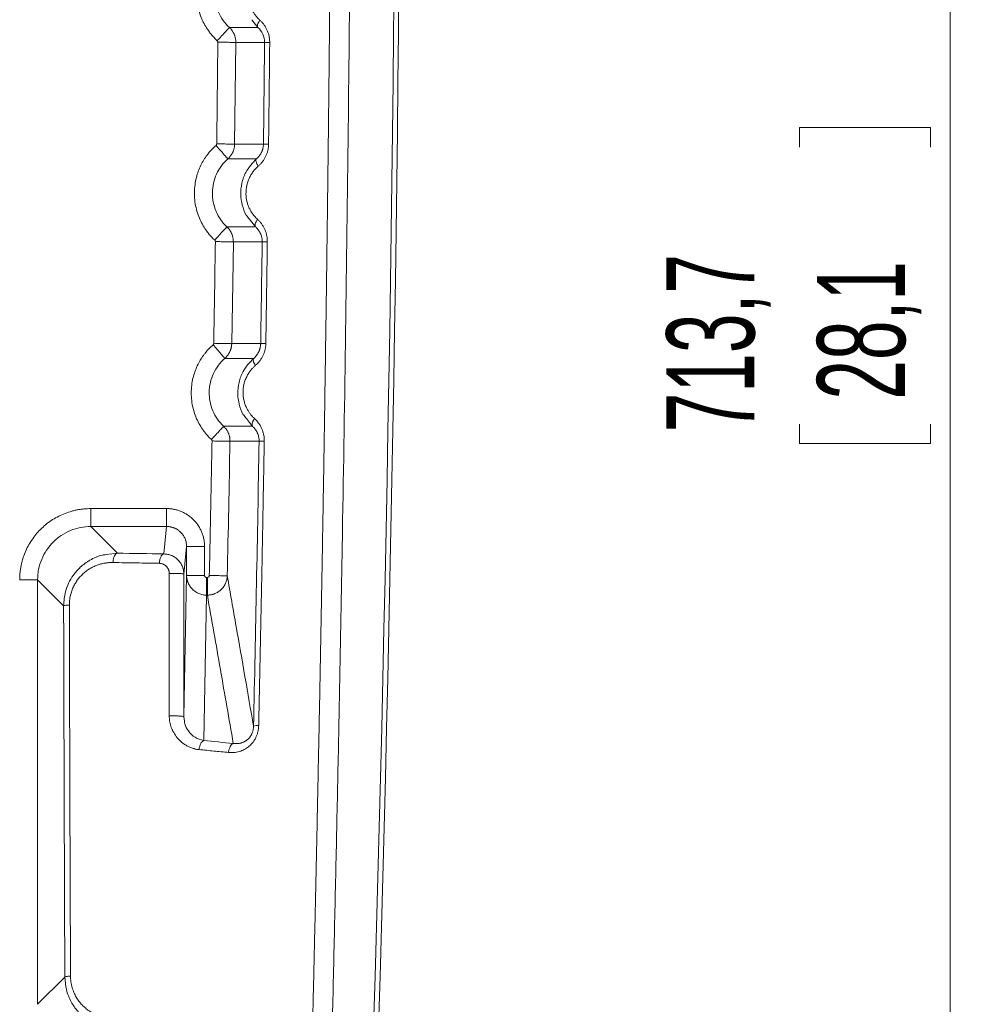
# Model space of a CAD drawing. Header units: millimetres. Extents: x 0 to 594, y 0 to 420.
# Tile 47 of 76: x 157 to 186, y 280 to 310. Entities that reach past the tile are written whole.
import ezdxf

# ---------------------------------------------------------------- set-up
doc = ezdxf.new("R2010")
doc.units = ezdxf.units.MM
doc.styles.add('SLDTEXTSTYLE1', font='TXT', dxfattribs={"width": 0.605})
doc.dimstyles.new('SLDDIMSTYLE0', dxfattribs={"dimtxt": 2.568319, "dimasz": 3.3, "dimexe": 0, "dimexo": 0.0625, "dimgap": 0.64208, "dimtad": 1, "dimdec": 1, "dimlfac": 5, "dimrnd": 1e-09, "dimzin": 12, "dimdsep": 46, "dimtxsty": 'SLDTEXTSTYLE1', "dimsah": 1, "dimcen": 0.09, "dimadec": 0, "dimazin": 3, "dimtfac": 1, "dimtdec": 1, "dimtofl": 0, "dimtmove": 0, "dimatfit": 3, "dimfxl": 1, "dimfrac": 2, "dimtolj": 1, "dimtzin": 12, "dimarcsym": 0})

# ---------------------------------------------------------------- blocks, each defined once
blk = doc.blocks.new('_D_15')
at = {"color": 7, "linetype": 'Continuous', "lineweight": 0}
for p, q in [((107.707, 372.909), (185.665, 372.909)), ((184.665, 230.163), (184.665, 372.909)), ((180.133, 305.701), (180.133, 306.289)), ((180.133, 306.289), (184.077, 306.289)), ((184.077, 306.289), (184.077, 305.701)), ((180.133, 297.371), (180.133, 296.783)), ((184.077, 296.783), (184.077, 297.371)), ((180.133, 296.783), (184.077, 296.783)), ((162.794, 230.163), (185.665, 230.163))]:
    blk.add_line(p, q, dxfattribs=at)
for points in [[(184.665, 372.909), (184.165, 369.609), (185.165, 369.609)], [(184.665, 230.163), (185.165, 233.463), (184.165, 233.463)]]:
    blk.add_solid(points, dxfattribs=at)
at = {"color": 7, "linetype": 'Continuous', "lineweight": 0, "char_height": 2.6458, "attachment_point": 1, "rotation": 90, "style": 'SLDTEXTSTYLE1'}
for s, insert in [('713,7', (176.135, 297.126)), ('28,1', (180.667, 298.106))]:
    blk.add_mtext(s, dxfattribs=dict(at, insert=insert))

msp = doc.modelspace()

# ---------------------------------------------------------------- linework, layer by layer
at = {"color": 8, "linetype": 'Continuous', "lineweight": 15}
for p, q in [((163.665, 309.529), (163.85, 309.293)), ((163.595, 303.534), (163.78, 303.297)), ((163.505, 297.538), (163.688, 297.303)), ((159.625, 293.491), (159.283, 293.447))]:
    msp.add_line(p, q, dxfattribs=at)
at = {"color": 7, "linetype": 'Continuous', "lineweight": 15}
for p, q in [((163.851, 309.294), (162.992, 309.294)), ((163.151, 305.788), (163.186, 308.847)), ((164.051, 308.847), (163.185, 308.847)), ((163.15, 305.788), (164.017, 305.789)), ((162.947, 305.345), (163.807, 305.345)), ((163.78, 303.298), (162.919, 303.298)), ((163.063, 299.79), (163.111, 302.85)), ((163.979, 302.85), (163.11, 302.85)), ((163.063, 299.79), (163.934, 299.79)), ((162.856, 299.348), (163.723, 299.348)), ((163.689, 297.304), (162.82, 297.304)), ((163.886, 296.854), (163.01, 296.854)), ((158.825, 294.831), (161.106, 294.831)), ((158.825, 294.291), (161.106, 294.291)), ((158.825, 294.291), (159.625, 293.491)), ((161.106, 294.291), (161.023, 293.466)), ((161.705, 293.69), (161.622, 292.86)), ((161.705, 293.69), (161.705, 292.822)), ((162.245, 293.69), (162.245, 292.822)), ((161.705, 292.822), (161.621, 288.572)), ((157.226, 279.927), (157.226, 292.692)), ((157.226, 292.692), (158.007, 291.911)), ((162.305, 292.761), (162.33, 292.761)), ((162.305, 292.23), (162.219, 287.856)), ((162.305, 292.23), (162.33, 292.23)), ((161.621, 288.572), (161.61, 288.579)), ((161.642, 288.439), (161.621, 288.572)), ((157.226, 279.927), (158.044, 280.745))]:
    msp.add_line(p, q, dxfattribs=at)
at = {"color": 7, "linetype": 'Continuous', "lineweight": 15, "flags": 128}
for points in [[(163.807, 305.345), (163.797, 305.331), (163.792, 305.312), (163.792, 305.288), (163.797, 305.261), (163.807, 305.23), (163.82, 305.197), (163.839, 305.162), (163.861, 305.126)], [(163.723, 299.348), (163.714, 299.334), (163.709, 299.315), (163.709, 299.292), (163.713, 299.266), (163.722, 299.236), (163.736, 299.203), (163.754, 299.169), (163.775, 299.134)]]:
    msp.add_lwpolyline(points, dxfattribs=at)
at = {"color": 7, "linetype": 'Continuous', "lineweight": 15}
for centre, radius, start, end in [((-1331.993, 324.311), 1500.147, 357.936937, 1.58947), ((-1331.993, 324.309), 1500, 357.936906, 1.58813), ((163.841, 287.85), 0.459, 86.039, 105.4907)]:
    msp.add_arc(centre, radius, start, end, dxfattribs=at)
for points, knots in [([(165.837, 365.134), (165.84, 364.904), (165.848, 364.445), (165.858, 363.755), (165.869, 363.064), (165.879, 362.372), (165.889, 361.68), (165.898, 360.988), (165.908, 360.294), (165.917, 359.6), (165.926, 358.906), (165.935, 358.21), (165.944, 357.515), (165.952, 356.818), (165.96, 356.121), (165.969, 355.423), (165.976, 354.725), (165.984, 354.026), (165.991, 353.327), (165.999, 352.627), (166.005, 351.926), (166.012, 351.225), (166.019, 350.523), (166.025, 349.821), (166.031, 349.118), (166.037, 348.415), (166.043, 347.711), (166.048, 347.006), (166.053, 346.301), (166.058, 345.596), (166.063, 344.89), (166.067, 344.183), (166.072, 343.476), (166.076, 342.768), (166.08, 342.06), (166.083, 341.352), (166.087, 340.642), (166.09, 339.933), (166.093, 339.223), (166.095, 338.512), (166.098, 337.801), (166.1, 337.089), (166.102, 336.377), (166.104, 335.665), (166.105, 334.952), (166.107, 334.238), (166.108, 333.524), (166.109, 332.81), (166.109, 332.095), (166.11, 331.38), (166.11, 330.664), (166.11, 329.948), (166.109, 329.232), (166.109, 328.515), (166.108, 327.797), (166.107, 327.079), (166.105, 326.361), (166.104, 325.643), (166.102, 324.924), (166.1, 324.204), (166.098, 323.484), (166.095, 322.764), (166.092, 322.044), (166.089, 321.323), (166.086, 320.602), (166.083, 319.88), (166.079, 319.158), (166.075, 318.436), (166.071, 317.713), (166.066, 316.99), (166.061, 316.266), (166.056, 315.543), (166.051, 314.819), (166.046, 314.094), (166.04, 313.37), (166.034, 312.645), (166.028, 311.919), (166.021, 311.194), (166.015, 310.468), (166.008, 309.741), (166, 309.015), (165.993, 308.288), (165.985, 307.561), (165.977, 306.834), (165.969, 306.106), (165.961, 305.378), (165.952, 304.65), (165.943, 303.922), (165.934, 303.193), (165.924, 302.464), (165.915, 301.735), (165.905, 301.006), (165.894, 300.276), (165.884, 299.546), (165.873, 298.816), (165.862, 298.086), (165.851, 297.356), (165.84, 296.625), (165.828, 295.894), (165.816, 295.163), (165.804, 294.432), (165.791, 293.7), (165.778, 292.969), (165.765, 292.237), (165.752, 291.505), (165.739, 290.773), (165.725, 290.041), (165.711, 289.308), (165.697, 288.576), (165.682, 287.843), (165.667, 287.11), (165.652, 286.377), (165.637, 285.644), (165.622, 284.911), (165.606, 284.177), (165.59, 283.444), (165.573, 282.71), (165.557, 281.977), (165.54, 281.243), (165.523, 280.509), (165.506, 279.775), (165.488, 279.041), (165.47, 278.307), (165.452, 277.573), (165.434, 276.839), (165.416, 276.105), (165.397, 275.371), (165.378, 274.636), (165.358, 273.902), (165.339, 273.168), (165.319, 272.434), (165.299, 271.699), (165.279, 270.965), (165.265, 270.476), (165.258, 270.231)], [0, 0, 0, 0, 0.007374, 0.014751, 0.022132, 0.029515, 0.036902, 0.044292, 0.051685, 0.059081, 0.06648, 0.073882, 0.081288, 0.088696, 0.096108, 0.103523, 0.110941, 0.118362, 0.125786, 0.133213, 0.140643, 0.148077, 0.155513, 0.162952, 0.170395, 0.17784, 0.185289, 0.192741, 0.200195, 0.207653, 0.215114, 0.222578, 0.230044, 0.237514, 0.244987, 0.252463, 0.259942, 0.267424, 0.27491, 0.282398, 0.289889, 0.297383, 0.304881, 0.312381, 0.319885, 0.327391, 0.334901, 0.342414, 0.34993, 0.357449, 0.364971, 0.372496, 0.380024, 0.387555, 0.395089, 0.402627, 0.410167, 0.417711, 0.425257, 0.432807, 0.440359, 0.447915, 0.455474, 0.463036, 0.470601, 0.478169, 0.48574, 0.493314, 0.500892, 0.508472, 0.516055, 0.523642, 0.531231, 0.538824, 0.54642, 0.554018, 0.56162, 0.569225, 0.576833, 0.584444, 0.592058, 0.599675, 0.607295, 0.614918, 0.622544, 0.630174, 0.637806, 0.645441, 0.65308, 0.660722, 0.668366, 0.676014, 0.683665, 0.691319, 0.698976, 0.706636, 0.714299, 0.721965, 0.729635, 0.737307, 0.744983, 0.752661, 0.760343, 0.768028, 0.775716, 0.783407, 0.791101, 0.798798, 0.806499, 0.814202, 0.821909, 0.829619, 0.837332, 0.845047, 0.852766, 0.860488, 0.868214, 0.875942, 0.883673, 0.891407, 0.899144, 0.906885, 0.914628, 0.922374, 0.930123, 0.937876, 0.945631, 0.953389, 0.96115, 0.968914, 0.976681, 0.984451, 0.992224, 1, 1, 1, 1]), ([(166.413, 364.951), (166.417, 364.713), (166.424, 364.237), (166.436, 363.523), (166.447, 362.809), (166.458, 362.096), (166.468, 361.383), (166.479, 360.671), (166.489, 359.959), (166.499, 359.247), (166.509, 358.536), (166.518, 357.825), (166.527, 357.114), (166.536, 356.404), (166.545, 355.694), (166.553, 354.985), (166.57, 353.573), (166.593, 351.452), (166.62, 348.614), (166.643, 345.757), (166.67, 341.83), (166.693, 336.841), (166.704, 330.797), (166.697, 324.771), (166.673, 318.737), (166.632, 312.689), (166.573, 306.619), (166.496, 300.544), (166.426, 296.019), (166.374, 293.044), (166.348, 291.618), (166.322, 290.194), (166.294, 288.771), (166.266, 287.348), (166.236, 285.927), (166.206, 284.506), (166.174, 283.087), (166.142, 281.668), (166.109, 280.25), (166.074, 278.833), (166.039, 277.417), (166.003, 276.002), (165.966, 274.588), (165.928, 273.175), (165.89, 271.763), (165.863, 270.822), (165.85, 270.352)], [0, 0, 0, 0, 0.007665, 0.015323, 0.022972, 0.030612, 0.038245, 0.045869, 0.053486, 0.061094, 0.068695, 0.076288, 0.083872, 0.091449, 0.099019, 0.106581, 0.114135, 0.144153, 0.174311, 0.204615, 0.235067, 0.299143, 0.362904, 0.426383, 0.489607, 0.553381, 0.61719, 0.681066, 0.745039, 0.760061, 0.775077, 0.790089, 0.805097, 0.820101, 0.835102, 0.8501, 0.865095, 0.880088, 0.895079, 0.910068, 0.925057, 0.940045, 0.955033, 0.970021, 0.98501, 1, 1, 1, 1]), ([(162.626, 308.897), (162.612, 308.91), (162.583, 308.937), (162.542, 308.979), (162.501, 309.022), (162.463, 309.067), (162.425, 309.112), (162.361, 309.196), (162.276, 309.323), (162.181, 309.504), (162.103, 309.703), (162.044, 309.92), (162.012, 310.148), (162.006, 310.379), (162.028, 310.604), (162.086, 310.878), (162.183, 311.127), (162.293, 311.32), (162.359, 311.418), (162.417, 311.497), (162.486, 311.58), (162.566, 311.667), (162.624, 311.72), (162.653, 311.746)], [0, 0, 0, 0, 0.018442, 0.036836, 0.055201, 0.073554, 0.091912, 0.110294, 0.172282, 0.234159, 0.301601, 0.371949, 0.44423, 0.516653, 0.587385, 0.655171, 0.778721, 0.835145, 0.862367, 0.88992, 0.926819, 0.963466, 1, 1, 1, 1]), ([(162.992, 309.294), (162.851, 309.424), (162.738, 309.583), (162.586, 309.937), (162.547, 310.13), (162.551, 310.515), (162.593, 310.707), (162.752, 311.058), (162.867, 311.215), (163.011, 311.342)], [0, 0, 0, 0, 0.25, 0.25, 0.5, 0.5, 0.75, 0.75, 1, 1, 1, 1]), ([(163.925, 311.118), (163.913, 311.107), (163.89, 311.086), (163.856, 311.053), (163.824, 311.018), (163.793, 310.981), (163.762, 310.941), (163.72, 310.88), (163.671, 310.796), (163.621, 310.681), (163.583, 310.552), (163.56, 310.413), (163.556, 310.272), (163.571, 310.126), (163.601, 309.999), (163.643, 309.887), (163.686, 309.799), (163.735, 309.717), (163.788, 309.644), (163.846, 309.577), (163.888, 309.537), (163.91, 309.516)], [0, 0, 0, 0, 0.027373, 0.054524, 0.081506, 0.108374, 0.137991, 0.167858, 0.231505, 0.300148, 0.373866, 0.450384, 0.527159, 0.601271, 0.686482, 0.736994, 0.797573, 0.847845, 0.898613, 0.948924, 1, 1, 1, 1]), ([(163.851, 309.294), (163.843, 309.303), (163.838, 309.316), (163.835, 309.346), (163.837, 309.363), (163.847, 309.399), (163.855, 309.42), (163.877, 309.466), (163.892, 309.491), (163.91, 309.516)], [0, 0, 0, 0, 0.25, 0.25, 0.5, 0.5, 0.75, 0.75, 1, 1, 1, 1]), ([(163.91, 309.516), (163.92, 309.507), (163.941, 309.487), (163.971, 309.455), (164, 309.423), (164.037, 309.375), (164.08, 309.311), (164.125, 309.226), (164.161, 309.135), (164.184, 309.051), (164.198, 308.975), (164.204, 308.911), (164.205, 308.868), (164.205, 308.846)], [0, 0, 0, 0, 0.060323, 0.120054, 0.179329, 0.238286, 0.366115, 0.491784, 0.621088, 0.749773, 0.833256, 0.916471, 1, 1, 1, 1]), ([(162.626, 308.897), (162.669, 308.943), (162.715, 308.993), (162.803, 309.089), (162.846, 309.136), (162.917, 309.213), (162.945, 309.244), (162.982, 309.283), (162.991, 309.293), (162.992, 309.294)], [0, 0, 0, 0, 0.25, 0.25, 0.5, 0.5, 0.75, 0.75, 1, 1, 1, 1]), ([(163.185, 308.847), (163.185, 308.858), (163.185, 308.881), (163.182, 308.915), (163.178, 308.949), (163.171, 308.983), (163.163, 309.017), (163.152, 309.051), (163.139, 309.084), (163.124, 309.117), (163.107, 309.149), (163.088, 309.18), (163.067, 309.211), (163.044, 309.24), (163.019, 309.268), (163.001, 309.285), (162.992, 309.294)], [0, 0, 0, 0, 0.067514, 0.135623, 0.204327, 0.273628, 0.343529, 0.41404, 0.485168, 0.556915, 0.629276, 0.70224, 0.775798, 0.849943, 0.924673, 1, 1, 1, 1]), ([(163.851, 309.294), (163.911, 309.241), (163.961, 309.174), (164.032, 309.021), (164.052, 308.934), (164.051, 308.847)], [0, 0, 0, 0, 0.5, 0.5, 1, 1, 1, 1]), ([(162.611, 305.795), (162.617, 306.305), (162.629, 307.324), (162.64, 308.343), (162.646, 308.852)], [0, 0, 0, 0, 0.49997, 1, 1, 1, 1]), ([(162.646, 308.852), (162.645, 308.855), (162.645, 308.86), (162.644, 308.869), (162.64, 308.878), (162.635, 308.888), (162.629, 308.894), (162.626, 308.897)], [0, 0, 0, 0, 0.166651, 0.331687, 0.498295, 0.747924, 1, 1, 1, 1]), ([(162.646, 308.852), (162.702, 308.852), (162.763, 308.851), (162.887, 308.85), (162.949, 308.849), (163.058, 308.848), (163.104, 308.847), (163.166, 308.847), (163.183, 308.847), (163.185, 308.847)], [0, 0, 0, 0, 0.25, 0.25, 0.5, 0.5, 0.75, 0.75, 1, 1, 1, 1]), ([(164.051, 308.847), (164.053, 308.847), (164.071, 308.847), (164.103, 308.847), (164.11, 308.847), (164.125, 308.846), (164.133, 308.846), (164.16, 308.846), (164.181, 308.846), (164.205, 308.846)], [0, 0, 0, 0, 0.5, 0.5, 0.625, 0.625, 0.75, 0.75, 1, 1, 1, 1]), ([(164.205, 308.846), (164.202, 308.591), (164.197, 308.082), (164.189, 307.318), (164.18, 306.554), (164.174, 306.045), (164.171, 305.79)], [0, 0, 0, 0, 0.2500108, 0.5000143, 0.7500106, 1, 1, 1, 1]), ([(162.552, 302.903), (162.537, 302.916), (162.508, 302.944), (162.467, 302.986), (162.426, 303.03), (162.387, 303.075), (162.35, 303.121), (162.285, 303.206), (162.201, 303.334), (162.106, 303.518), (162.028, 303.719), (161.972, 303.938), (161.941, 304.166), (161.938, 304.396), (161.962, 304.62), (162.022, 304.892), (162.119, 305.138), (162.229, 305.329), (162.296, 305.426), (162.355, 305.504), (162.424, 305.587), (162.504, 305.672), (162.561, 305.725), (162.59, 305.751)], [0, 0, 0, 0, 0.018627, 0.0372, 0.055738, 0.074258, 0.09278, 0.111321, 0.17397, 0.236485, 0.304449, 0.375117, 0.447457, 0.519687, 0.59, 0.657252, 0.779819, 0.835913, 0.863012, 0.890427, 0.927144, 0.963623, 1, 1, 1, 1]), ([(162.59, 305.751), (162.592, 305.753), (162.596, 305.757), (162.601, 305.764), (162.606, 305.772), (162.61, 305.783), (162.61, 305.791), (162.611, 305.795)], [0, 0, 0, 0, 0.167821, 0.334116, 0.50216, 0.749706, 1, 1, 1, 1]), ([(162.59, 305.751), (162.628, 305.708), (162.668, 305.662), (162.751, 305.568), (162.792, 305.521), (162.864, 305.439), (162.894, 305.405), (162.935, 305.358), (162.945, 305.347), (162.947, 305.345)], [0, 0, 0, 0, 0.25, 0.25, 0.5, 0.5, 0.75, 0.75, 1, 1, 1, 1]), ([(162.611, 305.795), (162.68, 305.794), (162.749, 305.794), (162.877, 305.792), (162.936, 305.791), (163.036, 305.79), (163.076, 305.789), (163.132, 305.789), (163.148, 305.789), (163.151, 305.788)], [0, 0, 0, 0, 0.25, 0.25, 0.5, 0.5, 0.75, 0.75, 1, 1, 1, 1]), ([(162.947, 305.345), (162.955, 305.353), (162.973, 305.369), (162.997, 305.395), (163.019, 305.421), (163.04, 305.449), (163.059, 305.478), (163.076, 305.507), (163.092, 305.537), (163.105, 305.568), (163.117, 305.599), (163.127, 305.63), (163.135, 305.662), (163.142, 305.693), (163.146, 305.725), (163.149, 305.757), (163.15, 305.778), (163.15, 305.788)], [0, 0, 0, 0, 0.0705612, 0.1405685, 0.2100313, 0.2789498, 0.347319, 0.415131, 0.4823778, 0.5490534, 0.6151554, 0.6806875, 0.7456582, 0.8100733, 0.8739348, 0.9372435, 1, 1, 1, 1]), ([(164.017, 305.789), (164.016, 305.778), (164.016, 305.758), (164.013, 305.727), (164.009, 305.697), (164.003, 305.667), (163.995, 305.637), (163.986, 305.608), (163.976, 305.58), (163.964, 305.552), (163.946, 305.516), (163.92, 305.472), (163.885, 305.424), (163.847, 305.381), (163.821, 305.357), (163.807, 305.345)], [0, 0, 0, 0, 0.05717, 0.114341, 0.171576, 0.228946, 0.286513, 0.344317, 0.402379, 0.460711, 0.519309, 0.642199, 0.766515, 0.882689, 1, 1, 1, 1]), ([(164.171, 305.79), (164.171, 305.777), (164.17, 305.749), (164.167, 305.709), (164.162, 305.668), (164.155, 305.628), (164.146, 305.589), (164.135, 305.549), (164.122, 305.511), (164.108, 305.472), (164.091, 305.434), (164.066, 305.381), (164.028, 305.316), (163.977, 305.245), (163.921, 305.181), (163.881, 305.145), (163.861, 305.126)], [0, 0, 0, 0, 0.0528854, 0.1054411, 0.1578149, 0.2101564, 0.2626155, 0.3153409, 0.3684792, 0.4221735, 0.4765627, 0.5317802, 0.6539254, 0.7750455, 0.8850903, 1, 1, 1, 1]), ([(164.017, 305.789), (164.018, 305.789), (164.033, 305.79), (164.088, 305.79), (164.128, 305.79), (164.171, 305.79)], [0, 0, 0, 0, 0.5, 0.5, 1, 1, 1, 1]), ([(162.919, 303.298), (162.778, 303.429), (162.666, 303.588), (162.515, 303.942), (162.478, 304.136), (162.483, 304.521), (162.526, 304.713), (162.686, 305.062), (162.802, 305.219), (162.947, 305.345)], [0, 0, 0, 0, 0.25, 0.25, 0.5, 0.5, 0.75, 0.75, 1, 1, 1, 1]), ([(163.806, 305.346), (163.688, 305.219), (163.493, 305.008), (163.355, 304.619), (163.32, 304.279), (163.372, 303.953), (163.46, 303.694), (163.562, 303.573), (163.595, 303.534)], [0, 0, 0, 0, 0.261799, 0.434034, 0.602406, 0.759109, 0.921455, 1, 1, 1, 1]), ([(163.861, 305.126), (163.849, 305.116), (163.826, 305.096), (163.793, 305.063), (163.762, 305.029), (163.718, 304.979), (163.667, 304.908), (163.606, 304.806), (163.554, 304.688), (163.503, 304.513), (163.482, 304.302), (163.508, 304.103), (163.549, 303.963), (163.59, 303.863), (163.64, 303.768), (163.692, 303.689), (163.743, 303.625), (163.79, 303.574), (163.823, 303.542), (163.84, 303.526)], [0, 0, 0, 0, 0.026782, 0.053334, 0.079705, 0.105946, 0.166555, 0.226546, 0.302882, 0.378393, 0.521785, 0.640781, 0.700178, 0.760196, 0.819746, 0.879874, 0.919465, 0.959451, 1, 1, 1, 1]), ([(163.78, 303.298), (163.771, 303.308), (163.766, 303.321), (163.764, 303.352), (163.766, 303.37), (163.776, 303.406), (163.783, 303.428), (163.806, 303.475), (163.822, 303.5), (163.84, 303.526)], [0, 0, 0, 0, 0.25, 0.25, 0.5, 0.5, 0.75, 0.75, 1, 1, 1, 1]), ([(163.84, 303.526), (163.85, 303.516), (163.871, 303.497), (163.9, 303.466), (163.928, 303.435), (163.964, 303.39), (164.006, 303.327), (164.05, 303.243), (164.087, 303.153), (164.112, 303.068), (164.126, 302.991), (164.133, 302.923), (164.133, 302.877), (164.133, 302.854)], [0, 0, 0, 0, 0.059761, 0.118057, 0.175008, 0.230743, 0.353642, 0.478542, 0.610044, 0.736816, 0.823949, 0.911442, 1, 1, 1, 1]), ([(162.552, 302.903), (162.594, 302.949), (162.64, 302.998), (162.73, 303.095), (162.772, 303.141), (162.844, 303.218), (162.872, 303.248), (162.909, 303.288), (162.918, 303.297), (162.919, 303.298)], [0, 0, 0, 0, 0.25, 0.25, 0.5, 0.5, 0.75, 0.75, 1, 1, 1, 1]), ([(163.11, 302.85), (163.11, 302.861), (163.11, 302.884), (163.108, 302.918), (163.103, 302.952), (163.097, 302.987), (163.089, 303.021), (163.078, 303.055), (163.065, 303.088), (163.05, 303.121), (163.034, 303.153), (163.015, 303.184), (162.994, 303.215), (162.971, 303.244), (162.946, 303.272), (162.928, 303.29), (162.919, 303.298)], [0, 0, 0, 0, 0.067551, 0.135692, 0.204422, 0.273742, 0.343658, 0.414177, 0.485308, 0.557053, 0.629404, 0.702354, 0.775892, 0.850011, 0.924711, 1, 1, 1, 1]), ([(163.78, 303.298), (163.789, 303.291), (163.805, 303.276), (163.827, 303.252), (163.849, 303.226), (163.869, 303.199), (163.888, 303.171), (163.906, 303.141), (163.926, 303.102), (163.948, 303.05), (163.964, 302.993), (163.974, 302.941), (163.979, 302.896), (163.979, 302.865), (163.979, 302.85)], [0, 0, 0, 0, 0.071526, 0.14267, 0.21343, 0.283797, 0.353722, 0.423175, 0.492156, 0.620538, 0.747584, 0.832115, 0.916184, 1, 1, 1, 1]), ([(162.523, 299.799), (162.531, 300.309), (162.548, 301.329), (162.563, 302.348), (162.571, 302.858)], [0, 0, 0, 0, 0.500158, 1, 1, 1, 1]), ([(162.571, 302.858), (162.571, 302.861), (162.571, 302.866), (162.569, 302.874), (162.566, 302.883), (162.56, 302.893), (162.554, 302.9), (162.552, 302.903)], [0, 0, 0, 0, 0.166644, 0.33167, 0.49827, 0.747913, 1, 1, 1, 1]), ([(162.571, 302.858), (162.627, 302.857), (162.688, 302.856), (162.812, 302.854), (162.874, 302.853), (162.983, 302.852), (163.029, 302.851), (163.091, 302.85), (163.108, 302.85), (163.11, 302.85)], [0, 0, 0, 0, 0.25, 0.25, 0.5, 0.5, 0.75, 0.75, 1, 1, 1, 1]), ([(163.979, 302.85), (163.981, 302.851), (163.999, 302.852), (164.038, 302.853), (164.053, 302.853), (164.089, 302.854), (164.11, 302.854), (164.133, 302.854)], [0, 0, 0, 0, 0.5, 0.5, 0.75, 0.75, 1, 1, 1, 1]), ([(164.133, 302.854), (164.13, 302.599), (164.123, 302.089), (164.112, 301.325), (164.1, 300.561), (164.093, 300.052), (164.089, 299.797)], [0, 0, 0, 0, 0.2501383, 0.5001842, 0.7501381, 1, 1, 1, 1]), ([(162.452, 296.909), (162.437, 296.922), (162.409, 296.95), (162.368, 296.992), (162.32, 297.043), (162.268, 297.105), (162.19, 297.207), (162.098, 297.348), (162.003, 297.535), (161.926, 297.742), (161.872, 297.963), (161.845, 298.193), (161.845, 298.423), (161.871, 298.644), (161.934, 298.912), (162.033, 299.153), (162.143, 299.34), (162.209, 299.436), (162.268, 299.513), (162.337, 299.594), (162.416, 299.678), (162.474, 299.729), (162.502, 299.755)], [0, 0, 0, 0, 0.018463, 0.036812, 0.055063, 0.084004, 0.113107, 0.174983, 0.240588, 0.309562, 0.380932, 0.453547, 0.525601, 0.595295, 0.661664, 0.782395, 0.83776, 0.864551, 0.891641, 0.927939, 0.964014, 1, 1, 1, 1]), ([(162.502, 299.755), (162.504, 299.757), (162.508, 299.761), (162.513, 299.768), (162.518, 299.776), (162.522, 299.787), (162.523, 299.795), (162.523, 299.799)], [0, 0, 0, 0, 0.167838, 0.334146, 0.50221, 0.74973, 1, 1, 1, 1]), ([(162.502, 299.755), (162.539, 299.712), (162.58, 299.666), (162.662, 299.571), (162.703, 299.524), (162.775, 299.442), (162.805, 299.407), (162.845, 299.361), (162.855, 299.349), (162.856, 299.348)], [0, 0, 0, 0, 0.25, 0.25, 0.5, 0.5, 0.75, 0.75, 1, 1, 1, 1]), ([(162.523, 299.799), (162.592, 299.798), (162.661, 299.797), (162.789, 299.795), (162.849, 299.794), (162.948, 299.792), (162.988, 299.792), (163.045, 299.791), (163.061, 299.79), (163.063, 299.79)], [0, 0, 0, 0, 0.25, 0.25, 0.5, 0.5, 0.75, 0.75, 1, 1, 1, 1]), ([(162.856, 299.348), (162.865, 299.356), (162.883, 299.371), (162.907, 299.397), (162.93, 299.423), (162.951, 299.451), (162.97, 299.48), (162.987, 299.509), (163.003, 299.539), (163.017, 299.57), (163.029, 299.601), (163.039, 299.632), (163.047, 299.664), (163.054, 299.695), (163.058, 299.727), (163.061, 299.759), (163.062, 299.78), (163.063, 299.79)], [0, 0, 0, 0, 0.070619, 0.140676, 0.21018, 0.279131, 0.347525, 0.415354, 0.482609, 0.549285, 0.615379, 0.680894, 0.74584, 0.810222, 0.874043, 0.937302, 1, 1, 1, 1]), ([(163.934, 299.79), (163.934, 299.78), (163.933, 299.76), (163.93, 299.729), (163.926, 299.699), (163.92, 299.669), (163.912, 299.639), (163.903, 299.61), (163.893, 299.582), (163.881, 299.554), (163.863, 299.517), (163.836, 299.473), (163.801, 299.426), (163.763, 299.384), (163.736, 299.36), (163.723, 299.348)], [0, 0, 0, 0, 0.057471, 0.114907, 0.172374, 0.229947, 0.287687, 0.345637, 0.403824, 0.462263, 0.520957, 0.643506, 0.767472, 0.883157, 1, 1, 1, 1]), ([(164.089, 299.797), (164.088, 299.783), (164.088, 299.756), (164.084, 299.715), (164.079, 299.675), (164.072, 299.635), (164.063, 299.595), (164.052, 299.556), (164.039, 299.517), (164.024, 299.478), (164.007, 299.44), (163.982, 299.388), (163.944, 299.323), (163.892, 299.252), (163.836, 299.188), (163.796, 299.152), (163.775, 299.134)], [0, 0, 0, 0, 0.0531133, 0.1058652, 0.1584051, 0.2108845, 0.2634554, 0.3162689, 0.369474, 0.4232166, 0.4776381, 0.5328747, 0.6548424, 0.7757227, 0.8854228, 1, 1, 1, 1]), ([(163.934, 299.791), (163.936, 299.792), (163.951, 299.794), (164.006, 299.796), (164.046, 299.797), (164.089, 299.797)], [0, 0, 0, 0, 0.5, 0.5, 1, 1, 1, 1]), ([(162.82, 297.304), (162.68, 297.434), (162.568, 297.594), (162.419, 297.948), (162.382, 298.141), (162.389, 298.526), (162.433, 298.718), (162.595, 299.066), (162.712, 299.222), (162.856, 299.348)], [0, 0, 0, 0, 0.25, 0.25, 0.5, 0.5, 0.75, 0.75, 1, 1, 1, 1]), ([(163.722, 299.348), (163.605, 299.224), (163.409, 299.016), (163.27, 298.63), (163.231, 298.29), (163.281, 297.962), (163.369, 297.7), (163.472, 297.578), (163.505, 297.538)], [0, 0, 0, 0, 0.257691, 0.429373, 0.597829, 0.755547, 0.919687, 1, 1, 1, 1]), ([(163.775, 299.134), (163.764, 299.123), (163.741, 299.103), (163.708, 299.071), (163.677, 299.038), (163.633, 298.988), (163.582, 298.919), (163.522, 298.819), (163.469, 298.703), (163.416, 298.529), (163.396, 298.346), (163.412, 298.165), (163.439, 298.037), (163.479, 297.92), (163.525, 297.823), (163.575, 297.738), (163.627, 297.666), (163.685, 297.598), (163.727, 297.557), (163.749, 297.537)], [0, 0, 0, 0, 0.026431, 0.052637, 0.078669, 0.104577, 0.164317, 0.223505, 0.298257, 0.3722, 0.517488, 0.591212, 0.666058, 0.730147, 0.795552, 0.845861, 0.89646, 0.94772, 1, 1, 1, 1]), ([(163.689, 297.304), (163.679, 297.313), (163.674, 297.327), (163.671, 297.359), (163.673, 297.378), (163.683, 297.415), (163.691, 297.437), (163.714, 297.485), (163.73, 297.511), (163.749, 297.537)], [0, 0, 0, 0, 0.25, 0.25, 0.5, 0.5, 0.75, 0.75, 1, 1, 1, 1]), ([(163.749, 297.537), (163.759, 297.527), (163.78, 297.507), (163.81, 297.476), (163.837, 297.444), (163.873, 297.399), (163.915, 297.335), (163.96, 297.25), (163.996, 297.159), (164.021, 297.074), (164.034, 296.998), (164.041, 296.931), (164.041, 296.885), (164.041, 296.862)], [0, 0, 0, 0, 0.060523, 0.119508, 0.177077, 0.233359, 0.357147, 0.483254, 0.614878, 0.741244, 0.826827, 0.912855, 1, 1, 1, 1]), ([(162.452, 296.909), (162.495, 296.955), (162.541, 297.004), (162.63, 297.1), (162.673, 297.147), (162.745, 297.223), (162.773, 297.254), (162.81, 297.293), (162.819, 297.303), (162.82, 297.304)], [0, 0, 0, 0, 0.25, 0.25, 0.5, 0.5, 0.75, 0.75, 1, 1, 1, 1]), ([(163.01, 296.854), (163.01, 296.865), (163.01, 296.888), (163.008, 296.922), (163.004, 296.956), (162.998, 296.991), (162.989, 297.025), (162.979, 297.059), (162.966, 297.092), (162.951, 297.125), (162.935, 297.158), (162.916, 297.189), (162.895, 297.22), (162.872, 297.249), (162.847, 297.278), (162.829, 297.295), (162.82, 297.304)], [0, 0, 0, 0, 0.067576, 0.135737, 0.204484, 0.273818, 0.343743, 0.414268, 0.485402, 0.557145, 0.629491, 0.702431, 0.775956, 0.850058, 0.924736, 1, 1, 1, 1]), ([(163.689, 297.304), (163.697, 297.296), (163.713, 297.281), (163.736, 297.257), (163.758, 297.231), (163.778, 297.203), (163.797, 297.175), (163.815, 297.144), (163.835, 297.104), (163.856, 297.053), (163.872, 296.995), (163.881, 296.944), (163.886, 296.899), (163.886, 296.869), (163.886, 296.854)], [0, 0, 0, 0, 0.072274, 0.144169, 0.215679, 0.2868, 0.357482, 0.427685, 0.497397, 0.62565, 0.752521, 0.835471, 0.917902, 1, 1, 1, 1]), ([(162.389, 292.821), (162.404, 293.494), (162.432, 294.842), (162.458, 296.19), (162.471, 296.864)], [0, 0, 0, 0, 0.499928, 1, 1, 1, 1]), ([(162.471, 296.864), (162.471, 296.867), (162.471, 296.872), (162.469, 296.88), (162.466, 296.89), (162.461, 296.9), (162.455, 296.906), (162.452, 296.909)], [0, 0, 0, 0, 0.166625, 0.331625, 0.498203, 0.747882, 1, 1, 1, 1]), ([(162.471, 296.864), (162.527, 296.863), (162.589, 296.862), (162.712, 296.859), (162.775, 296.858), (162.883, 296.856), (162.929, 296.855), (162.991, 296.854), (163.008, 296.854), (163.01, 296.854)], [0, 0, 0, 0, 0.25, 0.25, 0.5, 0.5, 0.75, 0.75, 1, 1, 1, 1]), ([(164.041, 296.862), (164.036, 296.602), (164.027, 296.081), (164.013, 295.3), (163.999, 294.52), (163.985, 293.741), (163.97, 292.963), (163.954, 292.185), (163.939, 291.408), (163.923, 290.632), (163.906, 289.857), (163.89, 289.082), (163.879, 288.566), (163.873, 288.309)], [0, 0, 0, 0, 0.091286, 0.182496, 0.273631, 0.364691, 0.455675, 0.546583, 0.637417, 0.728175, 0.818858, 0.909467, 1, 1, 1, 1]), ([(163.886, 296.854), (163.888, 296.856), (163.907, 296.858), (163.946, 296.86), (163.96, 296.861), (163.996, 296.862), (164.017, 296.862), (164.041, 296.862)], [0, 0, 0, 0, 0.5, 0.5, 0.75, 0.75, 1, 1, 1, 1]), ([(156.686, 292.692), (156.686, 292.713), (156.686, 292.753), (156.689, 292.814), (156.693, 292.874), (156.699, 292.934), (156.707, 292.994), (156.716, 293.054), (156.73, 293.127), (156.75, 293.215), (156.787, 293.349), (156.87, 293.58), (157.036, 293.89), (157.302, 294.214), (157.626, 294.481), (157.936, 294.646), (158.166, 294.729), (158.3, 294.767), (158.403, 294.79), (158.506, 294.808), (158.612, 294.821), (158.718, 294.829), (158.789, 294.83), (158.825, 294.831)], [0, 0, 0, 0, 0.018191, 0.036297, 0.054332, 0.072311, 0.090248, 0.108157, 0.126054, 0.157124, 0.188402, 0.251, 0.375892, 0.49997, 0.623946, 0.748564, 0.81107, 0.842333, 0.873462, 0.904919, 0.936442, 0.968109, 1, 1, 1, 1]), ([(158.825, 294.831), (158.825, 294.762), (158.825, 294.693), (158.825, 294.565), (158.825, 294.505), (158.825, 294.406), (158.825, 294.366), (158.825, 294.309), (158.825, 294.294), (158.825, 294.291)], [0, 0, 0, 0, 0.25, 0.25, 0.5, 0.5, 0.75, 0.75, 1, 1, 1, 1]), ([(161.106, 294.831), (161.119, 294.831), (161.146, 294.83), (161.187, 294.828), (161.228, 294.825), (161.268, 294.819), (161.33, 294.809), (161.414, 294.79), (161.517, 294.756), (161.618, 294.711), (161.749, 294.637), (161.9, 294.519), (162.025, 294.372), (162.106, 294.241), (162.157, 294.136), (162.197, 294.027), (162.222, 293.928), (162.236, 293.84), (162.244, 293.766), (162.245, 293.715), (162.245, 293.69)], [0, 0, 0, 0, 0.022823, 0.045599, 0.068356, 0.091124, 0.113932, 0.17409, 0.234172, 0.296475, 0.358885, 0.486149, 0.614919, 0.679818, 0.744746, 0.80927, 0.874086, 0.916031, 0.957941, 1, 1, 1, 1]), ([(161.106, 294.831), (161.106, 294.762), (161.106, 294.693), (161.106, 294.565), (161.106, 294.506), (161.106, 294.407), (161.106, 294.366), (161.106, 294.31), (161.106, 294.294), (161.106, 294.292)], [0, 0, 0, 0, 0.25, 0.25, 0.5, 0.5, 0.75, 0.75, 1, 1, 1, 1]), ([(157.226, 292.692), (157.225, 292.902), (157.267, 293.111), (157.427, 293.498), (157.546, 293.675), (157.842, 293.971), (158.019, 294.09), (158.406, 294.25), (158.615, 294.291), (158.825, 294.291)], [0, 0, 0, 0, 0.25, 0.25, 0.5, 0.5, 0.75, 0.75, 1, 1, 1, 1]), ([(161.106, 294.292), (161.117, 294.292), (161.141, 294.291), (161.176, 294.288), (161.211, 294.283), (161.246, 294.276), (161.28, 294.266), (161.314, 294.255), (161.348, 294.241), (161.381, 294.226), (161.413, 294.208), (161.444, 294.188), (161.475, 294.166), (161.503, 294.142), (161.533, 294.114), (161.563, 294.081), (161.594, 294.042), (161.624, 293.997), (161.65, 293.946), (161.673, 293.89), (161.691, 293.828), (161.703, 293.761), (161.705, 293.714), (161.706, 293.69)], [0, 0, 0, 0, 0.036996, 0.074235, 0.111718, 0.149444, 0.187413, 0.225625, 0.26408, 0.302779, 0.34172, 0.380905, 0.420333, 0.460004, 0.499918, 0.549163, 0.602199, 0.659027, 0.719644, 0.784051, 0.852246, 0.924229, 1, 1, 1, 1]), ([(162.245, 293.69), (162.175, 293.69), (162.104, 293.69), (161.974, 293.69), (161.914, 293.69), (161.814, 293.69), (161.774, 293.69), (161.72, 293.69), (161.706, 293.69), (161.705, 293.69)], [0, 0, 0, 0, 0.25, 0.25, 0.5, 0.5, 0.75, 0.75, 1, 1, 1, 1]), ([(159.283, 293.447), (159.246, 293.444), (159.077, 293.427), (158.808, 293.296), (158.511, 293.086), (158.242, 292.776), (158.043, 292.378), (158.018, 292.053), (158.007, 291.911)], [0, 0, 0, 0, 0.053582, 0.245614, 0.414061, 0.562726, 0.808583, 1, 1, 1, 1]), ([(159.625, 293.491), (159.61, 293.49), (159.594, 293.483), (159.563, 293.454), (159.549, 293.433), (159.523, 293.379), (159.513, 293.347), (159.499, 293.278), (159.495, 293.243), (159.493, 293.209)], [0, 0, 0, 0, 0.25, 0.25, 0.5, 0.5, 0.75, 0.75, 1, 1, 1, 1]), ([(161.023, 293.466), (161.006, 293.465), (160.989, 293.457), (160.968, 293.438), (160.962, 293.43), (160.949, 293.413), (160.942, 293.403), (160.924, 293.368), (160.912, 293.338), (160.895, 293.267), (160.889, 293.226), (160.887, 293.185)], [0, 0, 0, 0, 0.25, 0.25, 0.375, 0.375, 0.5, 0.5, 0.75, 0.75, 1, 1, 1, 1]), ([(161.622, 292.86), (161.622, 292.871), (161.622, 292.893), (161.619, 292.927), (161.614, 292.96), (161.608, 292.994), (161.599, 293.027), (161.581, 293.084), (161.545, 293.164), (161.478, 293.259), (161.388, 293.344), (161.305, 293.396), (161.237, 293.425), (161.193, 293.441), (161.142, 293.454), (161.085, 293.464), (161.044, 293.465), (161.023, 293.466)], [0, 0, 0, 0, 0.03431, 0.069055, 0.104233, 0.139858, 0.175939, 0.212469, 0.326953, 0.451498, 0.577271, 0.71769, 0.762681, 0.813398, 0.86983, 0.932007, 1, 1, 1, 1]), ([(159.493, 293.209), (159.477, 293.209), (159.444, 293.209), (159.396, 293.207), (159.347, 293.204), (159.299, 293.198), (159.226, 293.188), (159.131, 293.167), (159.013, 293.13), (158.898, 293.081), (158.752, 293.002), (158.582, 292.874), (158.438, 292.712), (158.344, 292.565), (158.284, 292.447), (158.237, 292.323), (158.207, 292.209), (158.19, 292.107), (158.18, 292.019), (158.179, 291.96), (158.179, 291.93)], [0, 0, 0, 0, 0.025405, 0.050701, 0.075918, 0.101081, 0.126221, 0.189432, 0.252098, 0.315231, 0.377645, 0.502635, 0.6272, 0.68962, 0.751596, 0.813749, 0.875787, 0.917118, 0.95844, 1, 1, 1, 1]), ([(160.887, 293.185), (160.771, 293.187), (160.54, 293.191), (160.191, 293.197), (159.843, 293.203), (159.61, 293.207), (159.493, 293.209)], [0, 0, 0, 0, 0.250248, 0.50033, 0.750248, 1, 1, 1, 1]), ([(161.186, 292.879), (161.185, 292.885), (161.185, 292.899), (161.183, 292.919), (161.18, 292.939), (161.175, 292.959), (161.168, 292.981), (161.159, 293.005), (161.141, 293.039), (161.113, 293.08), (161.068, 293.122), (161.023, 293.15), (160.984, 293.167), (160.953, 293.177), (160.921, 293.183), (160.898, 293.184), (160.887, 293.185)], [0, 0, 0, 0, 0.040227, 0.08045, 0.120898, 0.1618, 0.203374, 0.259737, 0.316753, 0.438441, 0.569525, 0.7095, 0.781378, 0.852399, 0.925459, 1, 1, 1, 1]), ([(161.184, 288.595), (161.184, 288.832), (161.184, 289.307), (161.185, 290.019), (161.185, 290.733), (161.185, 291.447), (161.185, 292.163), (161.185, 292.64), (161.186, 292.879)], [0, 0, 0, 0, 0.166249, 0.332665, 0.499248, 0.665998, 0.832915, 1, 1, 1, 1]), ([(161.622, 292.86), (161.622, 292.862), (161.622, 292.864), (161.611, 292.866), (161.61, 292.866)], [0, 0, 0, 0, 0.931945, 1, 1, 1, 1]), ([(162.245, 292.822), (162.188, 292.822), (162.126, 292.822), (162, 292.822), (161.936, 292.822), (161.827, 292.822), (161.781, 292.822), (161.72, 292.822), (161.706, 292.822), (161.705, 292.822)], [0, 0, 0, 0, 0.25, 0.25, 0.5, 0.5, 0.75, 0.75, 1, 1, 1, 1]), ([(161.705, 292.822), (161.706, 292.811), (161.706, 292.788), (161.709, 292.756), (161.713, 292.725), (161.719, 292.695), (161.726, 292.668), (161.734, 292.642), (161.742, 292.618), (161.763, 292.565), (161.805, 292.489), (161.88, 292.399), (161.971, 292.326), (162.058, 292.28), (162.131, 292.254), (162.189, 292.24), (162.247, 292.231), (162.286, 292.23), (162.305, 292.23)], [0, 0, 0, 0, 0.036891, 0.072178, 0.105862, 0.137942, 0.168416, 0.197283, 0.224541, 0.25019, 0.380709, 0.499992, 0.627123, 0.74985, 0.812889, 0.875584, 0.937953, 1, 1, 1, 1]), ([(162.245, 292.822), (162.246, 292.818), (162.246, 292.81), (162.25, 292.798), (162.256, 292.788), (162.264, 292.778), (162.272, 292.771), (162.283, 292.765), (162.294, 292.762), (162.301, 292.762), (162.305, 292.761)], [0, 0, 0, 0, 0.1278995, 0.251819, 0.394684, 0.5024387, 0.6454802, 0.75166, 0.8738397, 1, 1, 1, 1]), ([(162.33, 292.761), (162.334, 292.762), (162.341, 292.762), (162.353, 292.766), (162.363, 292.771), (162.372, 292.779), (162.379, 292.788), (162.385, 292.798), (162.388, 292.809), (162.389, 292.817), (162.389, 292.821)], [0, 0, 0, 0, 0.12618, 0.248707, 0.390417, 0.497796, 0.641166, 0.748197, 0.871904, 1, 1, 1, 1]), ([(162.33, 292.23), (162.341, 292.23), (162.363, 292.23), (162.395, 292.233), (162.428, 292.238), (162.461, 292.244), (162.493, 292.252), (162.524, 292.262), (162.581, 292.283), (162.659, 292.324), (162.749, 292.396), (162.825, 292.484), (162.871, 292.566), (162.899, 292.636), (162.914, 292.689), (162.925, 292.747), (162.928, 292.788), (162.929, 292.809)], [0, 0, 0, 0, 0.035626, 0.071292, 0.107001, 0.142753, 0.178545, 0.214373, 0.250232, 0.373128, 0.500066, 0.621243, 0.749918, 0.80584, 0.866149, 0.93086, 1, 1, 1, 1]), ([(162.389, 292.821), (162.452, 292.819), (162.519, 292.818), (162.649, 292.815), (162.712, 292.814), (162.817, 292.811), (162.858, 292.81), (162.913, 292.809), (162.927, 292.809), (162.929, 292.809)], [0, 0, 0, 0, 0.25, 0.25, 0.5, 0.5, 0.75, 0.75, 1, 1, 1, 1]), ([(162.929, 292.809), (163.018, 292.3), (163.197, 291.289), (163.46, 289.784), (163.633, 288.787), (163.718, 288.293)], [0, 0, 0, 0, 0.338224, 0.671562, 1, 1, 1, 1]), ([(156.686, 292.692), (156.748, 292.692), (156.816, 292.692), (156.946, 292.692), (157.009, 292.692), (157.113, 292.692), (157.155, 292.692), (157.21, 292.692), (157.223, 292.692), (157.226, 292.692)], [0, 0, 0, 0, 0.25, 0.25, 0.5, 0.5, 0.75, 0.75, 1, 1, 1, 1]), ([(162.305, 292.761), (162.305, 292.698), (162.305, 292.636), (162.305, 292.518), (162.305, 292.462), (162.305, 292.366), (162.305, 292.325), (162.305, 292.262), (162.305, 292.24), (162.305, 292.23)], [0, 0, 0, 0, 0.25, 0.25, 0.5, 0.5, 0.75, 0.75, 1, 1, 1, 1]), ([(162.33, 292.761), (162.33, 292.71), (162.33, 292.654), (162.33, 292.541), (162.33, 292.484), (162.33, 292.381), (162.33, 292.335), (162.33, 292.265), (162.33, 292.241), (162.33, 292.23)], [0, 0, 0, 0, 0.25, 0.25, 0.5, 0.5, 0.75, 0.75, 1, 1, 1, 1]), ([(162.33, 292.23), (162.395, 291.856), (162.527, 291.11), (162.723, 289.993), (162.917, 288.88), (163.046, 288.14), (163.11, 287.77)], [0, 0, 0, 0, 0.251401, 0.50186, 0.751386, 1, 1, 1, 1]), ([(158.007, 291.911), (158.008, 291.913), (158.013, 291.915), (158.024, 291.917), (158.029, 291.918), (158.039, 291.92), (158.045, 291.921), (158.066, 291.923), (158.084, 291.925), (158.127, 291.928), (158.152, 291.929), (158.179, 291.93)], [0, 0, 0, 0, 0.25, 0.25, 0.375, 0.375, 0.5, 0.5, 0.75, 0.75, 1, 1, 1, 1]), ([(158.179, 291.93), (158.18, 291.68), (158.181, 291.179), (158.183, 290.428), (158.185, 289.679), (158.187, 288.931), (158.189, 288.184), (158.191, 287.438), (158.194, 286.693), (158.196, 285.949), (158.198, 285.207), (158.201, 284.465), (158.204, 283.725), (158.206, 282.986), (158.209, 282.248), (158.212, 281.511), (158.214, 281.021), (158.215, 280.775)], [0, 0, 0, 0, 0.0672601, 0.134435, 0.2015247, 0.2685294, 0.3354492, 0.4022841, 0.4690344, 0.5357, 0.6022812, 0.668778, 0.7351905, 0.8015189, 0.8677632, 0.9339235, 1, 1, 1, 1]), ([(162.079, 287.584), (162.065, 287.585), (162.038, 287.588), (161.998, 287.595), (161.958, 287.604), (161.918, 287.614), (161.859, 287.632), (161.782, 287.663), (161.69, 287.711), (161.604, 287.768), (161.502, 287.852), (161.393, 287.971), (161.309, 288.104), (161.26, 288.212), (161.231, 288.29), (161.209, 288.368), (161.195, 288.445), (161.186, 288.521), (161.185, 288.57), (161.184, 288.595)], [0, 0, 0, 0, 0.029295, 0.058547, 0.087804, 0.117115, 0.146527, 0.219732, 0.293355, 0.364807, 0.436274, 0.569406, 0.693353, 0.748583, 0.803127, 0.855084, 0.906454, 0.953463, 1, 1, 1, 1]), ([(163.873, 288.309), (163.872, 288.296), (163.872, 288.272), (163.869, 288.236), (163.864, 288.2), (163.858, 288.164), (163.848, 288.111), (163.828, 288.041), (163.794, 287.957), (163.753, 287.88), (163.69, 287.787), (163.6, 287.69), (163.474, 287.6), (163.355, 287.545), (163.249, 287.515), (163.17, 287.501), (163.098, 287.494), (163.033, 287.493), (162.989, 287.497), (162.967, 287.498)], [0, 0, 0, 0, 0.0251728, 0.0501068, 0.0748534, 0.0994653, 0.1239958, 0.1871001, 0.2494758, 0.3100097, 0.3708516, 0.4844056, 0.5941638, 0.7119883, 0.7787939, 0.8470181, 0.8974375, 0.9483581, 1, 1, 1, 1]), ([(163.718, 288.293), (163.718, 288.282), (163.717, 288.261), (163.714, 288.229), (163.71, 288.197), (163.703, 288.166), (163.695, 288.135), (163.685, 288.104), (163.674, 288.075), (163.661, 288.046), (163.646, 288.018), (163.63, 287.992), (163.613, 287.967), (163.594, 287.943), (163.574, 287.92), (163.553, 287.899), (163.531, 287.88), (163.508, 287.862), (163.484, 287.845), (163.459, 287.831), (163.434, 287.817), (163.408, 287.805), (163.382, 287.795), (163.356, 287.786), (163.329, 287.779), (163.302, 287.773), (163.274, 287.769), (163.247, 287.766), (163.22, 287.764), (163.192, 287.763), (163.165, 287.764), (163.137, 287.766), (163.119, 287.769), (163.11, 287.77)], [0, 0, 0, 0, 0.031621, 0.063052, 0.094309, 0.125411, 0.156387, 0.187276, 0.218108, 0.248921, 0.279753, 0.310645, 0.341632, 0.372741, 0.404003, 0.435443, 0.467075, 0.498911, 0.530964, 0.563235, 0.595723, 0.628431, 0.66135, 0.694469, 0.727784, 0.761286, 0.794961, 0.828794, 0.862779, 0.896906, 0.931161, 0.965528, 1, 1, 1, 1]), ([(162.219, 287.856), (162.202, 287.85), (162.185, 287.838), (162.154, 287.806), (162.141, 287.786), (162.118, 287.742), (162.108, 287.715), (162.09, 287.654), (162.083, 287.62), (162.079, 287.584)], [0, 0, 0, 0, 0.25, 0.25, 0.5, 0.5, 0.75, 0.75, 1, 1, 1, 1]), ([(163.11, 287.77), (163.092, 287.765), (163.075, 287.753), (163.044, 287.72), (163.03, 287.7), (163.007, 287.656), (162.996, 287.63), (162.978, 287.569), (162.971, 287.534), (162.967, 287.498)], [0, 0, 0, 0, 0.25, 0.25, 0.5, 0.5, 0.75, 0.75, 1, 1, 1, 1]), ([(162.967, 287.498), (162.819, 287.513), (162.524, 287.542), (162.227, 287.57), (162.079, 287.584)], [0, 0, 0, 0, 0.500247, 1, 1, 1, 1]), ([(158.044, 280.745), (158.044, 280.748), (158.049, 280.751), (158.066, 280.757), (158.078, 280.76), (158.108, 280.765), (158.126, 280.768), (158.157, 280.771), (158.168, 280.772), (158.19, 280.774), (158.202, 280.775), (158.215, 280.775)], [0, 0, 0, 0, 0.25, 0.25, 0.5, 0.5, 0.75, 0.75, 0.875, 0.875, 1, 1, 1, 1]), ([(158.044, 280.745), (158.053, 280.617), (158.073, 280.356), (158.215, 280.01), (158.422, 279.709), (158.737, 279.428), (159.057, 279.246), (159.29, 279.222), (159.335, 279.218)], [0, 0, 0, 0, 0.168692, 0.346364, 0.499104, 0.667669, 0.936225, 1, 1, 1, 1]), ([(158.215, 280.775), (158.215, 280.76), (158.215, 280.73), (158.218, 280.684), (158.222, 280.639), (158.228, 280.594), (158.235, 280.55), (158.244, 280.506), (158.263, 280.427), (158.301, 280.314), (158.366, 280.175), (158.445, 280.047), (158.535, 279.935), (158.634, 279.837), (158.744, 279.747), (158.871, 279.667), (159.001, 279.605), (159.126, 279.561), (159.235, 279.533), (159.34, 279.515), (159.438, 279.506), (159.504, 279.505), (159.538, 279.505)], [0, 0, 0, 0, 0.0209858, 0.041857, 0.0626457, 0.0833843, 0.1041055, 0.1248421, 0.1456268, 0.2182645, 0.2921733, 0.3632156, 0.4353363, 0.5018301, 0.5690174, 0.6475866, 0.7269561, 0.7879004, 0.8491074, 0.8994445, 0.949668, 1, 1, 1, 1])]:
    msp.add_open_spline(points, degree=3, knots=knots, dxfattribs=at)
for points in [[(164.051, 308.847), (164.04, 307.827), (164.029, 306.808), (164.017, 305.789)], [(163.979, 302.85), (163.965, 301.83), (163.95, 300.81), (163.934, 299.79)], [(162.929, 292.809), (162.958, 294.157), (162.985, 295.505), (163.01, 296.854)], [(163.886, 296.854), (163.837, 293.998), (163.781, 291.144), (163.718, 288.293)], [(161.023, 293.466), (160.55, 293.475), (160.102, 293.482), (159.625, 293.491)], [(161.621, 288.572), (161.622, 290), (161.622, 291.43), (161.622, 292.86)], [(158.007, 291.911), (158.016, 288.182), (158.029, 284.459), (158.044, 280.745)], [(163.11, 287.77), (162.804, 287.8), (162.526, 287.827), (162.219, 287.856)]]:
    msp.add_open_spline(points, degree=3, dxfattribs=at)
at = {"color": 8, "linetype": 'Continuous', "lineweight": 15}
for points, knots in [([(161.61, 292.866), (161.603, 292.867), (161.586, 292.871), (161.54, 292.875), (161.48, 292.878), (161.41, 292.88), (161.334, 292.881), (161.256, 292.881), (161.209, 292.879), (161.186, 292.879)], [0, 0, 0, 0, 0.1338756, 0.2783425, 0.4225163, 0.5667262, 0.7112421, 0.8555089, 1, 1, 1, 1]), ([(161.61, 288.579), (161.61, 288.579), (161.606, 288.581), (161.579, 288.585), (161.534, 288.59), (161.478, 288.594), (161.415, 288.596), (161.341, 288.598), (161.261, 288.597), (161.21, 288.596), (161.184, 288.595)], [0, 0, 0, 0, 0.008599, 0.159341, 0.299303, 0.425817, 0.55233, 0.692293, 0.843034, 1, 1, 1, 1]), ([(162.219, 287.856), (162.129, 287.881), (161.954, 287.93), (161.766, 288.123), (161.659, 288.3), (161.645, 288.414), (161.642, 288.439)], [0, 0, 0, 0, 0.34001, 0.660179, 0.923386, 1, 1, 1, 1])]:
    msp.add_open_spline(points, degree=3, knots=knots, dxfattribs=at)

# ---------------------------------------------------------------- dimensions: what is measured, and where the dimension line sits
at = {"color": 7, "linetype": 'Continuous', "lineweight": 0}
dim = msp.add_linear_dim(base=(184.665, 372.909), p1=(162.794, 230.163), p2=(107.707, 372.909), angle=90, dimstyle='SLDDIMSTYLE0', dxfattribs=at)
dim.commit()
dim.dimension.update_dxf_attribs({"geometry": '_D_15', "text_midpoint": (184.665, 301.536), "dimtype": 160})

doc.saveas('drawing.dxf')
